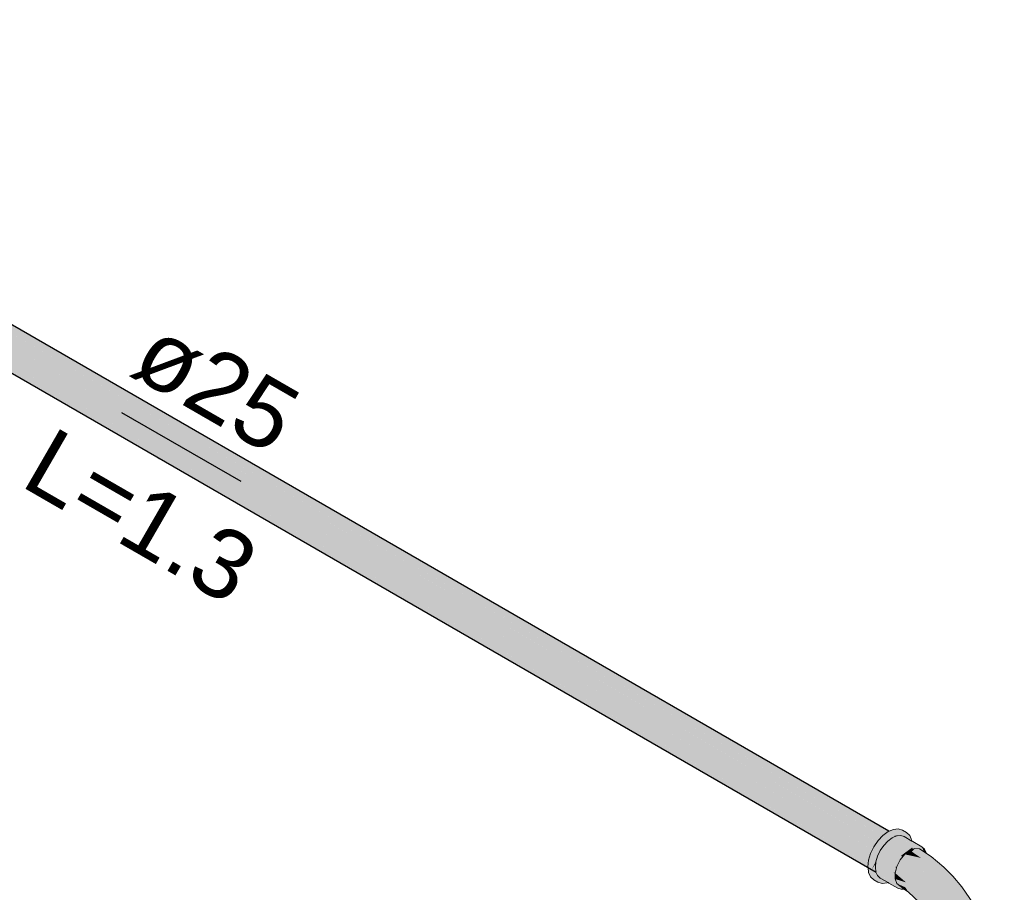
# Model space of a CAD drawing. Header units: millimetres. Extents: x 2 to 902, y -447 to 199.
# Tile 192 of 256: x 39.29 to 42.16, y 88.52 to 91.06. Entities that reach past the tile are written whole.
import ezdxf

# ---------------------------------------------------------------- set-up
doc = ezdxf.new("R2010")
doc.units = ezdxf.units.MM
doc.header["$MEASUREMENT"] = 0
doc.linetypes.add('NULL', pattern=[0])
for name, color, linetype, lineweight in [('AF-Condutos', 4, 'Continuous', 25), ('AF-Conexões', 9, 'Continuous', 18), ('AF-Sentido conduto', 9, 'Continuous', 30), ('AF-Textos conduto', 7, 'Continuous', 9)]:
    doc.layers.add(name, color=color, linetype=linetype, lineweight=lineweight)
doc.styles.add('Arial', font='arial.ttf')

msp = doc.modelspace()

# ---------------------------------------------------------------- hatches: boundary and pattern name
at = {"layer": 'AF-Condutos', "linetype": 'Continuous'}
for points in [[(37.7672, 91.0336), (37.7222, 91.0598), (37.7043, 91.0516), (37.6872, 91.0353), (37.6738, 91.0137), (37.7597, 90.9635), (37.7782, 90.9528), (37.7781, 90.9535), (37.7598, 90.964), (37.7781, 90.9535), (37.7782, 90.9528), (41.7836, 88.6409), (37.7743, 90.9844), (37.7627, 90.9912), (37.7743, 90.9845), (37.7743, 90.985), (37.7627, 90.9917), (37.7743, 90.985), (37.7743, 90.9845), (41.7969, 88.6625), (37.7709, 91.0128), (37.7653, 91.016), (37.7709, 91.0128), (37.7708, 91.0132), (37.7654, 91.0164), (37.7708, 91.0132), (37.7709, 91.0128), (41.8141, 88.6789), (37.7684, 91.0329)], [(37.768, 91.0409), (37.7674, 91.0411), (37.7222, 91.0598), (37.7672, 91.0338), (37.7684, 91.0331), (37.7678, 91.0385), (37.7684, 91.0331), (37.7222, 91.0598), (37.7684, 91.0329), (41.832, 88.687)], [(41.8206, 88.7012), (37.7378, 91.0584), (41.8136, 88.6976), (41.8151, 88.6972), (41.8186, 88.6997), (41.8212, 88.7009)], [(41.8125, 88.6983), (37.7684, 91.0329), (41.8007, 88.6867), (41.8012, 88.6863), (41.8015, 88.6867), (41.8034, 88.6886), (41.8148, 88.697)], [(37.7298, 90.9536), (37.757, 90.9379), (37.7818, 90.9236), (41.7762, 88.6177), (37.7817, 90.9239), (37.757, 90.9382), (37.7817, 90.9239), (41.7762, 88.6177), (37.7782, 90.9527), (37.7597, 90.9635), (37.73, 90.9538), (37.7597, 90.9635), (37.7465, 90.9712), (37.6738, 91.0137), (37.6665, 90.9904), (37.6665, 90.9696), (37.7155, 90.9414), (37.7172, 90.9404), (37.7549, 90.9186), (37.6665, 90.9696), (37.7549, 90.9184), (37.7845, 90.9013), (41.7762, 88.5969), (37.7844, 90.9016), (37.783, 90.9134), (37.7561, 90.9291), (37.7241, 90.9476), (37.7561, 90.9291), (37.783, 90.9134), (37.7844, 90.9016), (41.7762, 88.5969), (37.7818, 90.9233), (37.757, 90.9377), (37.7312, 90.9528)], [(41.7716, 88.6479), (41.7728, 88.6472), (41.7769, 88.6558), (41.7859, 88.6689), (41.7838, 88.6701), (37.7627, 90.9912)], [(41.7988, 88.6877), (37.7653, 91.016), (41.7852, 88.6694), (41.786, 88.669), (41.7866, 88.6699), (41.7891, 88.6736), (41.8012, 88.6863)], [(37.707, 90.9357), (37.7075, 90.9355), (37.7108, 90.9335), (37.7135, 90.932), (37.7149, 90.9321), (37.7135, 90.932), (37.7539, 90.9087), (37.7858, 90.8902), (41.7836, 88.5821), (37.7845, 90.9012), (37.7549, 90.9184), (37.7288, 90.9335), (37.7174, 90.9401), (37.7168, 90.9399), (37.7135, 90.9385), (37.7089, 90.9365), (37.7135, 90.9385), (37.7168, 90.9399), (37.7174, 90.9401), (37.7172, 90.9403), (37.715, 90.941), (37.7172, 90.9403), (37.7154, 90.9413), (37.6665, 90.9696), (37.6738, 90.9549)], [(41.7625, 88.6257), (41.7676, 88.6363), (41.7728, 88.6471), (41.7711, 88.6481), (37.7597, 90.9635)], [(37.7298, 90.9536), (37.7818, 90.9233), (41.7762, 88.6177), (37.7818, 90.9236)], [(41.7597, 88.5977), (41.7606, 88.6059), (41.7586, 88.6071), (37.7549, 90.9184), (41.7595, 88.5961)], [(41.7589, 88.607), (41.7606, 88.606), (41.7617, 88.6165), (41.7641, 88.6247), (41.7627, 88.6255), (37.7818, 90.9233)], [(41.8136, 88.6976), (41.8148, 88.697), (41.815, 88.6971)], [(41.7642, 88.6247), (41.7676, 88.6363), (41.7625, 88.6257)], [(41.7599, 88.5958), (41.7597, 88.5977), (41.7595, 88.5961)]]:
    msp.add_hatch(color=151, dxfattribs=at).paths.add_polyline_path(points)
at = {"layer": 'AF-Conexões', "linetype": 'Continuous'}
for points in [[(41.7887, 88.5528), (41.8009, 88.5491), (41.8151, 88.5505), (41.7794, 88.5615), (41.7721, 88.5888), (41.7855, 88.5769), (41.7847, 88.5786), (41.7767, 88.5861), (41.7715, 88.5909), (41.7717, 88.589), (41.7715, 88.5909), (41.7887, 88.649), (41.8151, 88.6818), (41.8346, 88.6931), (41.8456, 88.6994), (41.833, 88.6941), (41.8456, 88.6994), (41.8814, 88.6884), (41.872, 88.6971), (41.8598, 88.7008), (41.872, 88.6971), (41.8602, 88.7039), (41.848, 88.7076), (41.8338, 88.7062), (41.831, 88.6952), (41.8304, 88.6929), (41.831, 88.6952), (41.8338, 88.7062), (41.8212, 88.7009), (41.8186, 88.6997), (41.8034, 88.6886), (41.8009, 88.6668), (41.8034, 88.6886), (41.7891, 88.6736), (41.7769, 88.6558), (41.7794, 88.6295), (41.7735, 88.6097), (41.7794, 88.6295), (41.7769, 88.6558), (41.7676, 88.6363), (41.7617, 88.6165), (41.7597, 88.5977), (41.7614, 88.5949), (41.7735, 88.5745), (41.7614, 88.5949), (41.7597, 88.5977), (41.7599, 88.5958), (41.7617, 88.5813), (41.7676, 88.5683), (41.7769, 88.5596)], [(41.8151, 88.5505), (41.8181, 88.5517), (41.8177, 88.5519), (41.8157, 88.5531), (41.8156, 88.5531), (41.8067, 88.5583), (41.8057, 88.5589), (41.7956, 88.5647), (41.8181, 88.5517), (41.8209, 88.5501), (41.8465, 88.5353), (41.8218, 88.5507), (41.8465, 88.5353), (41.8567, 88.5321), (41.865, 88.533), (41.8507, 88.5436), (41.8338, 88.5534), (41.8387, 88.5425), (41.8221, 88.5509), (41.8193, 88.5523), (41.8221, 88.5509), (41.8387, 88.5425), (41.823, 88.5516), (41.8387, 88.5425), (41.8338, 88.5534), (41.8299, 88.5566), (41.8292, 88.5561), (41.8259, 88.5537), (41.8246, 88.5527), (41.8245, 88.5527), (41.8208, 88.5529), (41.8245, 88.5527), (41.8246, 88.5527), (41.8259, 88.5537), (41.8292, 88.5561), (41.8299, 88.5566), (41.8298, 88.5567), (41.8299, 88.5566), (41.8304, 88.5569), (41.8299, 88.5566), (41.8338, 88.5534), (41.8332, 88.5582), (41.8326, 88.5586), (41.8332, 88.5582), (41.8334, 88.5565), (41.8338, 88.5534), (41.8392, 88.5522), (41.8338, 88.5534), (41.8444, 88.5473), (41.8507, 88.5436), (41.8438, 88.5488), (41.8428, 88.5514), (41.8393, 88.5605), (41.8392, 88.5607), (41.8387, 88.5621), (41.8386, 88.5624), (41.8387, 88.5621), (41.8375, 88.5621), (41.8387, 88.5611), (41.8391, 88.5607), (41.8375, 88.5621), (41.8331, 88.5589), (41.8375, 88.5621), (41.8387, 88.5621), (41.8386, 88.5624), (41.8387, 88.5624), (41.8387, 88.5624), (41.8387, 88.563), (41.8384, 88.5628), (41.8387, 88.563), (41.8387, 88.5658), (41.8387, 88.5663), (41.8371, 88.5661), (41.8387, 88.5663), (41.8387, 88.5673), (41.8387, 88.5759), (41.8338, 88.5828), (41.8367, 88.5672), (41.8338, 88.5828), (41.8331, 88.5765), (41.8321, 88.5671), (41.8338, 88.5828), (41.8387, 88.5797), (41.842, 88.5921), (41.8387, 88.5993), (41.8567, 88.6305), (41.8465, 88.6156), (41.8567, 88.6305), (41.8887, 88.6539), (41.8892, 88.6516), (41.8898, 88.6486), (41.8911, 88.6531), (41.8897, 88.6485), (41.8923, 88.6541), (41.892, 88.6563), (41.8923, 88.6541), (41.8898, 88.6486), (41.8927, 88.6497), (41.894, 88.6502), (41.8936, 88.655), (41.894, 88.6502), (41.894, 88.6554), (41.894, 88.6512), (41.8944, 88.6504), (41.8961, 88.651), (41.8971, 88.6509), (41.8969, 88.6513), (41.8971, 88.6509), (41.9091, 88.6498), (41.9175, 88.6443), (41.9185, 88.6436), (41.9195, 88.643), (41.9169, 88.6491), (41.9033, 88.6537), (41.8979, 88.6517), (41.8948, 88.656), (41.8979, 88.6517), (41.9033, 88.6537), (41.9169, 88.6491), (41.9195, 88.643), (41.9216, 88.6415), (41.9229, 88.6407), (41.9179, 88.649), (41.9229, 88.6407), (41.9192, 88.6489), (41.9161, 88.6558), (41.9041, 88.654), (41.9161, 88.6558), (41.9078, 88.6554), (41.9013, 88.655), (41.895, 88.6562), (41.9013, 88.655), (41.9078, 88.6554), (41.9161, 88.6558), (41.9103, 88.6563), (41.8976, 88.6574), (41.8961, 88.657), (41.8976, 88.6574), (41.8967, 88.6575), (41.894, 88.6578), (41.8921, 88.6567), (41.8888, 88.6547), (41.8921, 88.6567), (41.894, 88.6578), (41.8922, 88.657), (41.8889, 88.6556), (41.8896, 88.6559), (41.8893, 88.6589), (41.8896, 88.6559), (41.8922, 88.657), (41.894, 88.6578), (41.8927, 88.6585), (41.8894, 88.6604), (41.8927, 88.6585), (41.894, 88.6578), (41.8928, 88.6587), (41.8895, 88.6613), (41.894, 88.6578), (41.8952, 88.6579), (41.8939, 88.6607), (41.8952, 88.6579), (41.9059, 88.6589), (41.8907, 88.6677), (41.9059, 88.6589), (41.894, 88.6578), (41.9161, 88.6558), (41.8905, 88.6706), (41.8891, 88.6714), (41.8894, 88.6706), (41.8901, 88.6691), (41.8903, 88.669), (41.8903, 88.6687), (41.8902, 88.668), (41.8903, 88.6687), (41.8903, 88.669), (41.8901, 88.669), (41.8901, 88.6691), (41.888, 88.6693), (41.8901, 88.6691), (41.8879, 88.6703), (41.8901, 88.6691), (41.8894, 88.6706), (41.8891, 88.6714), (41.8878, 88.6706), (41.8891, 88.6714), (41.8876, 88.6722), (41.8651, 88.6852), (41.8601, 88.6888), (41.8542, 88.6919), (41.8491, 88.6945), (41.8538, 88.6917), (41.8491, 88.6945), (41.8517, 88.6908), (41.859, 88.6887), (41.8517, 88.6908), (41.853, 88.6889), (41.8535, 88.6882), (41.855, 88.6883), (41.8889, 88.6618), (41.8889, 88.6616), (41.8889, 88.6618), (41.8446, 88.6873), (41.889, 88.6607), (41.8894, 88.6605), (41.889, 88.6607), (41.889, 88.6606), (41.8891, 88.6601), (41.889, 88.6606), (41.8813, 88.6523), (41.8686, 88.6431), (41.8813, 88.6523), (41.889, 88.6606), (41.889, 88.6607), (41.8431, 88.6872), (41.8304, 88.6817), (41.8176, 88.6725), (41.8254, 88.6781), (41.8304, 88.6817), (41.8348, 88.6836), (41.8354, 88.6839), (41.8367, 88.6864), (41.8368, 88.6865), (41.8367, 88.6863), (41.8394, 88.6903), (41.839, 88.688), (41.8388, 88.6867), (41.8176, 88.5625), (41.8431, 88.6872), (41.8407, 88.6893), (41.8409, 88.6895), (41.8407, 88.6893), (41.8431, 88.6872), (41.8433, 88.6881), (41.844, 88.6917), (41.8433, 88.6881), (41.8433, 88.6872), (41.8433, 88.6872), (41.8446, 88.6873), (41.8441, 88.6876), (41.8445, 88.6877), (41.8441, 88.6876), (41.8446, 88.6873), (41.8456, 88.6874), (41.8456, 88.6882), (41.8456, 88.6874), (41.8487, 88.6877), (41.8508, 88.6879), (41.8483, 88.6894), (41.8456, 88.6929), (41.8483, 88.6894), (41.8508, 88.6879), (41.8535, 88.6882), (41.8499, 88.69), (41.8471, 88.6939), (41.8499, 88.69), (41.8535, 88.6882), (41.8517, 88.6908), (41.8478, 88.6945), (41.8517, 88.6908), (41.8487, 88.6951), (41.8456, 88.6994), (41.8403, 88.6963), (41.8363, 88.6921), (41.8403, 88.6963), (41.8346, 88.6931), (41.8352, 88.691), (41.8347, 88.6905), (41.8348, 88.685), (41.8347, 88.6905), (41.8352, 88.691), (41.8346, 88.6931), (41.8244, 88.6872), (41.8218, 88.6834), (41.8298, 88.6853), (41.8266, 88.6802), (41.8298, 88.6853), (41.8218, 88.6834), (41.8244, 88.6872), (41.8151, 88.6818), (41.8202, 88.6811), (41.8171, 88.6764), (41.8251, 88.6804), (41.8171, 88.6764), (41.8167, 88.6759), (41.8238, 88.6789), (41.8219, 88.677), (41.8238, 88.6789), (41.8167, 88.6759), (41.8162, 88.6752), (41.8117, 88.6685), (41.8162, 88.6752), (41.8167, 88.6759), (41.8171, 88.6764), (41.8202, 88.6811), (41.8151, 88.6818), (41.8112, 88.6736), (41.8068, 88.6646), (41.811, 88.6676), (41.8068, 88.6646), (41.8034, 88.6575), (41.8019, 88.6542), (41.8021, 88.6546), (41.8023, 88.6549), (41.8031, 88.6561), (41.804, 88.6581), (41.8058, 88.6599), (41.7956, 88.645), (41.7979, 88.6484), (41.8019, 88.6542), (41.8151, 88.6818), (41.8105, 88.676), (41.7967, 88.659), (41.7887, 88.649), (41.7826, 88.6261), (41.7868, 88.6322), (41.7903, 88.6373), (41.7868, 88.6322), (41.7826, 88.6261), (41.7778, 88.6081), (41.7826, 88.6261), (41.7887, 88.649), (41.7814, 88.6242), (41.7745, 88.6011), (41.7715, 88.5909), (41.7847, 88.6186), (41.7878, 88.6288), (41.7829, 88.6122), (41.7812, 88.5965), (41.7829, 88.5828), (41.823, 88.5538), (41.8288, 88.5563), (41.823, 88.5538), (41.823, 88.5538), (41.823, 88.5538), (41.7848, 88.5814), (41.7829, 88.5828), (41.7829, 88.5825), (41.7829, 88.5828), (41.7827, 88.584), (41.7826, 88.5851), (41.7822, 88.5844), (41.7826, 88.5851), (41.7812, 88.5965), (41.7803, 88.6036), (41.7811, 88.5956), (41.7803, 88.6036), (41.7783, 88.5968), (41.7803, 88.6036), (41.7803, 88.6038), (41.7761, 88.5977), (41.7776, 88.5945), (41.7761, 88.5977), (41.7715, 88.5909), (41.7761, 88.5896), (41.7803, 88.5884), (41.7761, 88.5896), (41.7715, 88.5909), (41.7757, 88.5883), (41.78, 88.5857), (41.7799, 88.5851), (41.78, 88.5857), (41.7757, 88.5883), (41.7715, 88.5909), (41.7754, 88.5873), (41.7767, 88.5861), (41.7799, 88.5844), (41.7799, 88.5843), (41.7799, 88.5844), (41.7767, 88.5861), (41.7798, 88.5835), (41.7767, 88.5861), (41.7798, 88.5833), (41.7832, 88.5801), (41.7831, 88.5807), (41.7832, 88.5801), (41.7847, 88.5786), (41.7843, 88.5797), (41.783, 88.5824), (41.7878, 88.572), (41.7894, 88.5682), (41.7878, 88.572), (41.7871, 88.5733), (41.7856, 88.5767), (41.7855, 88.5769), (41.7721, 88.5888), (41.7729, 88.5858), (41.7754, 88.5764), (41.7901, 88.5668), (41.7754, 88.5764), (41.7794, 88.5615), (41.793, 88.5603), (41.801, 88.5597), (41.793, 88.5603), (41.7794, 88.5615), (41.7946, 88.5568), (41.8088, 88.5524)], [(41.8876, 88.6722), (41.8872, 88.6754), (41.8857, 88.6789), (41.8814, 88.6884), (41.8751, 88.6903), (41.8609, 88.6947), (41.8519, 88.6975), (41.8456, 88.6994), (41.8508, 88.6967), (41.8573, 88.6932), (41.8647, 88.6893), (41.8573, 88.6932), (41.8508, 88.6967), (41.8456, 88.6994), (41.8501, 88.6961), (41.8553, 88.6924), (41.8501, 88.6961), (41.8456, 88.6994), (41.8487, 88.6951), (41.8491, 88.6945), (41.8542, 88.6919), (41.8601, 88.6888), (41.8651, 88.6852), (41.883, 88.6749), (41.8843, 88.6741), (41.8824, 88.6799), (41.8838, 88.6795), (41.8824, 88.6799), (41.8843, 88.6741), (41.8853, 88.6735)], [(41.8385, 88.6852), (41.8388, 88.6867), (41.839, 88.688), (41.8394, 88.6903), (41.8376, 88.687), (41.8394, 88.6903), (41.8368, 88.6865), (41.8368, 88.6864), (41.8369, 88.6865), (41.8368, 88.6864), (41.8368, 88.6865), (41.8367, 88.6864), (41.8354, 88.6839), (41.8361, 88.6842), (41.8374, 88.6866), (41.8361, 88.6842), (41.837, 88.6846)], [(41.8894, 88.6605), (41.8446, 88.6873), (41.8431, 88.6872)], [(41.855, 88.6883), (41.8446, 88.6873), (41.8889, 88.6618)], [(41.804, 88.6581), (41.8031, 88.6561), (41.8054, 88.6594), (41.8058, 88.6599)], [(42.0205, 88.2043), (42.0207, 88.2073), (42.0216, 88.2258), (42.0277, 88.2104), (42.0285, 88.2107), (42.0285, 88.2103), (42.0286, 88.1573), (42.0396, 88.1489), (42.054, 88.1426), (42.0708, 88.1386), (42.0604, 88.141), (42.0299, 88.1433), (42.0402, 88.1409), (42.0472, 88.1404), (42.0654, 88.139), (42.0472, 88.1404), (42.0402, 88.1409), (42.0637, 88.1353), (42.0727, 88.1359), (42.0795, 88.1365), (42.0727, 88.1359), (42.0637, 88.1353), (42.0888, 88.1293), (42.1015, 88.1312), (42.123, 88.1346), (42.1304, 88.1357), (42.1026, 88.1361), (42.1304, 88.1357), (42.0999, 88.138), (42.0888, 88.1372), (42.1068, 88.1385), (42.1068, 88.1973), (42.0888, 88.196), (42.1068, 88.1973), (42.1068, 88.1385), (42.1236, 88.1426), (42.138, 88.1489), (42.149, 88.1573), (42.1492, 88.2102), (42.149, 88.2103), (42.1482, 88.211), (42.1452, 88.2132), (42.138, 88.2077), (42.1452, 88.2132), (42.1482, 88.211), (42.149, 88.2103), (42.1492, 88.2102), (42.1493, 88.2164), (42.149, 88.2161), (42.1494, 88.2175), (42.1493, 88.2182), (42.149, 88.218), (42.1483, 88.2178), (42.149, 88.218), (42.1493, 88.2182), (42.1486, 88.2248), (42.1493, 88.2182), (42.1494, 88.2175), (42.1494, 88.2182), (42.1494, 88.2175), (42.1495, 88.2183), (42.1506, 88.2228), (42.1498, 88.2259), (42.1506, 88.2228), (42.1516, 88.2273), (42.1503, 88.2262), (42.1516, 88.2273), (42.15, 88.2292), (42.1516, 88.2273), (42.156, 88.2465), (42.149, 88.2562), (42.1478, 88.2564), (42.1485, 88.2483), (42.1494, 88.2374), (42.1422, 88.2274), (42.1476, 88.224), (42.1422, 88.2274), (42.1458, 88.2225), (42.1471, 88.2206), (42.1458, 88.2225), (42.1452, 88.2233), (42.1442, 88.2212), (42.1435, 88.2206), (42.1425, 88.2198), (42.1396, 88.2174), (42.1436, 88.2199), (42.1396, 88.2174), (42.1373, 88.2133), (42.1236, 88.2014), (42.1399, 88.2144), (42.1417, 88.2158), (42.1399, 88.2144), (42.1413, 88.2149), (42.1423, 88.2154), (42.1443, 88.2161), (42.1423, 88.2154), (42.1413, 88.2149), (42.1399, 88.2144), (42.1236, 88.2014), (42.1392, 88.2104), (42.1447, 88.2136), (42.1458, 88.2168), (42.1447, 88.2136), (42.1236, 88.2014), (42.0708, 88.1974), (42.1086, 88.2002), (42.1236, 88.2014), (42.0861, 88.2014), (42.054, 88.2014), (42.0396, 88.2077), (42.029, 88.2106), (42.0286, 88.2103), (42.029, 88.2106), (42.0396, 88.2077), (42.054, 88.2014), (42.033, 88.2127), (42.0299, 88.2113), (42.0286, 88.2107), (42.0299, 88.2113), (42.033, 88.2127), (42.0324, 88.2132), (42.033, 88.2127), (42.054, 88.2014), (42.0338, 88.2131), (42.0353, 88.2122), (42.0509, 88.2031), (42.054, 88.2014), (42.0527, 88.2031), (42.054, 88.2014), (42.0638, 88.2014), (42.0611, 88.2026), (42.0485, 88.2086), (42.0611, 88.2026), (42.0638, 88.2014), (42.0616, 88.2026), (42.0638, 88.2014), (42.0754, 88.2014), (42.0861, 88.2014), (42.0805, 88.2017), (42.076, 88.2019), (42.0738, 88.2018), (42.076, 88.2019), (42.0731, 88.202), (42.0729, 88.202), (42.0941, 88.201), (42.1061, 88.2468), (42.1292, 88.2503), (42.1311, 88.2238), (42.1296, 88.2451), (42.1292, 88.2503), (42.1282, 88.247), (42.1292, 88.2503), (42.1262, 88.2498), (42.1061, 88.2468), (42.1228, 88.2301), (42.1061, 88.2468), (42.1052, 88.2433), (42.1071, 88.2419), (42.1052, 88.2433), (42.0941, 88.201), (42.1146, 88.2041), (42.132, 88.2112), (42.13, 88.2104), (42.1276, 88.2094), (42.1199, 88.2063), (42.1193, 88.206), (42.119, 88.2059), (42.1203, 88.205), (42.1208, 88.2051), (42.1203, 88.205), (42.119, 88.2059), (42.1201, 88.205), (42.1222, 88.2031), (42.1255, 88.2058), (42.1222, 88.2031), (42.1201, 88.205), (42.119, 88.2059), (42.1146, 88.2041), (42.1101, 88.2034), (42.1121, 88.2031), (42.1236, 88.2014), (42.12, 88.205), (42.122, 88.2029), (42.1236, 88.2014), (42.1269, 88.206), (42.1286, 88.2084), (42.1236, 88.2014), (42.1373, 88.2133), (42.1396, 88.2174), (42.1442, 88.2212), (42.1497, 88.2331), (42.1478, 88.2572), (42.1437, 88.2637), (42.1445, 88.2596), (42.1431, 88.2607), (42.1445, 88.2596), (42.1437, 88.2637), (42.1429, 88.2647), (42.1417, 88.2665), (42.1394, 88.2635), (42.1252, 88.2742), (42.1181, 88.2795), (42.1066, 88.2881), (42.1181, 88.2795), (42.1252, 88.2742), (42.1394, 88.2635), (42.1417, 88.2665), (42.1429, 88.2647), (42.1437, 88.2637), (42.1428, 88.268), (42.1312, 88.281), (42.1223, 88.2911), (42.1068, 88.3023), (42.0971, 88.2953), (42.0915, 88.2912), (42.0851, 88.2379), (42.0915, 88.2912), (42.1068, 88.3023), (42.1223, 88.2911), (42.1428, 88.268), (42.1437, 88.2637), (42.1468, 88.2594), (42.1437, 88.2637), (42.1478, 88.2572), (42.1477, 88.2581), (42.1455, 88.2858), (42.1387, 88.3222), (42.136, 88.3169), (42.1275, 88.3142), (42.136, 88.3169), (42.1387, 88.3222), (42.1272, 88.3631), (42.1283, 88.3537), (42.1187, 88.3585), (42.1114, 88.3328), (42.1187, 88.3585), (42.1283, 88.3537), (42.1272, 88.3631), (42.1087, 88.4112), (42.1068, 88.4039), (42.098, 88.4), (42.0967, 88.3749), (42.09, 88.3421), (42.0967, 88.3749), (42.098, 88.4), (42.1068, 88.4039), (42.1087, 88.4112), (42.0985, 88.433), (42.0917, 88.4442), (42.066, 88.4902), (42.0816, 88.4442), (42.066, 88.4902), (42.0328, 88.5389), (42.0062, 88.5699), (41.9805, 88.596), (42.0155, 88.5568), (42.0335, 88.5258), (42.0565, 88.4844), (42.0569, 88.4573), (42.0785, 88.4166), (42.0569, 88.4573), (42.0537, 88.4282), (42.068, 88.3818), (42.0688, 88.3427), (42.068, 88.3818), (42.0537, 88.4282), (42.0569, 88.4573), (42.0565, 88.4844), (42.0335, 88.5258), (42.0324, 88.4963), (42.0335, 88.5258), (42.0155, 88.5568), (41.9805, 88.596), (41.9431, 88.6274), (41.9748, 88.5959), (42.0014, 88.5596), (41.9748, 88.5959), (41.9431, 88.6274), (41.9359, 88.6321), (41.9317, 88.6349), (41.9294, 88.6364), (41.9307, 88.6336), (41.9313, 88.6321), (41.9319, 88.6308), (41.9313, 88.6321), (41.9307, 88.6336), (41.9294, 88.6364), (41.9289, 88.6367), (41.9091, 88.6498), (41.8961, 88.651), (41.9296, 88.6315), (41.9295, 88.632), (41.9296, 88.6315), (41.9312, 88.6305), (41.9326, 88.6293), (41.9312, 88.6305), (41.9296, 88.6315), (41.9297, 88.6306), (41.9297, 88.6303), (41.9311, 88.6297), (41.9297, 88.6303), (41.9299, 88.629), (41.9311, 88.6294), (41.9329, 88.6286), (41.9311, 88.6294), (41.933, 88.6284), (41.9346, 88.6276), (41.933, 88.6284), (41.9311, 88.6294), (41.9331, 88.6282), (41.9311, 88.6294), (41.9299, 88.629), (41.9302, 88.6265), (41.9303, 88.6257), (41.9308, 88.6266), (41.9303, 88.6257), (41.9291, 88.6108), (41.929, 88.6104), (41.9295, 88.6105), (41.9313, 88.6175), (41.9305, 88.6239), (41.9313, 88.6175), (41.9307, 88.6258), (41.9336, 88.6272), (41.9307, 88.6258), (41.9313, 88.6175), (41.9295, 88.6105), (41.9324, 88.608), (41.9456, 88.5971), (41.9413, 88.61), (41.9353, 88.6234), (41.9413, 88.61), (41.9358, 88.6265), (41.9345, 88.6273), (41.9341, 88.6262), (41.9341, 88.626), (41.9349, 88.6242), (41.9341, 88.626), (41.9315, 88.6156), (41.9341, 88.626), (41.9313, 88.6168), (41.9341, 88.626), (41.934, 88.6262), (41.9336, 88.627), (41.934, 88.6262), (41.9341, 88.626), (41.9341, 88.6262), (41.9345, 88.6273), (41.9358, 88.6265), (41.9681, 88.5899), (41.9358, 88.6265), (41.9456, 88.5971), (41.9764, 88.5668), (42.0054, 88.533), (41.9764, 88.5668), (41.9456, 88.5971), (41.9265, 88.6005), (41.921, 88.5821), (41.9316, 88.5709), (41.9722, 88.5429), (41.9922, 88.5022), (42.0279, 88.468), (41.9922, 88.5022), (41.9722, 88.5429), (41.9316, 88.5709), (41.9493, 88.542), (41.9316, 88.5709), (41.8989, 88.6053), (41.877, 88.6113), (41.8815, 88.6207), (41.8814, 88.6204), (41.877, 88.6113), (41.8785, 88.6109), (41.8989, 88.6053), (41.921, 88.5821), (41.9265, 88.6005), (41.9279, 88.6002), (41.9288, 88.6083), (41.9279, 88.6002), (41.9456, 88.5971), (41.9295, 88.6105), (41.929, 88.6104), (41.9291, 88.6108), (41.9303, 88.6257), (41.9302, 88.6265), (41.9299, 88.629), (41.9297, 88.6303), (41.9297, 88.6306), (41.9296, 88.6315), (41.8961, 88.651), (41.8877, 88.6417), (41.8874, 88.6413), (41.8876, 88.6412), (41.9138, 88.6235), (41.8858, 88.6296), (41.8665, 88.6339), (41.8535, 88.6177), (41.8717, 88.6003), (41.8809, 88.5915), (41.8535, 88.6177), (41.8438, 88.5988), (41.8891, 88.5616), (41.9182, 88.5567), (41.8891, 88.5616), (41.9091, 88.5262), (41.9406, 88.5253), (41.9623, 88.4954), (42.0058, 88.4641), (42.0317, 88.4151), (42.0058, 88.4641), (41.9623, 88.4954), (41.9406, 88.5253), (41.9091, 88.5262), (41.9383, 88.5041), (41.9661, 88.4598), (41.9823, 88.4636), (41.9661, 88.4598), (41.9891, 88.4288), (42.0124, 88.4033), (42.0415, 88.3693), (42.0551, 88.3215), (42.0723, 88.2886), (42.0551, 88.3215), (42.0415, 88.3693), (42.0124, 88.4033), (41.9891, 88.4288), (41.9661, 88.4598), (41.9383, 88.5041), (41.9091, 88.5262), (41.8891, 88.5616), (41.8438, 88.5988), (41.8387, 88.5795), (41.8704, 88.5521), (41.8387, 88.5621), (41.8438, 88.5488), (41.8684, 88.5378), (41.8773, 88.5239), (41.9097, 88.4942), (41.9303, 88.4736), (41.9379, 88.4658), (41.9202, 88.4886), (41.9308, 88.475), (41.9379, 88.4658), (41.9383, 88.4681), (41.9406, 88.4818), (41.9156, 88.4954), (41.9406, 88.4818), (41.9082, 88.5065), (41.9033, 88.5101), (41.9406, 88.4818), (41.9379, 88.4658), (41.9724, 88.4331), (41.9919, 88.394), (42.0144, 88.3664), (42.0346, 88.3386), (42.0144, 88.3664), (41.9919, 88.394), (41.9724, 88.4331), (41.9736, 88.4163), (42.0035, 88.3579), (42.0247, 88.3257), (42.0135, 88.3226), (42.0166, 88.3084), (42.0238, 88.2742), (42.0254, 88.2833), (42.027, 88.292), (42.0432, 88.2936), (42.0634, 88.259), (42.0486, 88.2843), (42.0432, 88.2936), (42.0321, 88.2925), (42.0312, 88.2885), (42.0441, 88.2779), (42.0312, 88.2885), (42.0321, 88.2925), (42.027, 88.292), (42.0303, 88.2844), (42.027, 88.292), (42.0238, 88.2742), (42.0289, 88.2784), (42.0372, 88.2682), (42.0289, 88.2784), (42.0238, 88.2742), (42.0252, 88.2625), (42.0264, 88.2677), (42.0267, 88.2689), (42.0264, 88.2677), (42.0314, 88.2602), (42.0264, 88.2677), (42.0259, 88.2654), (42.0252, 88.2625), (42.0269, 88.2611), (42.0252, 88.2625), (42.0264, 88.2532), (42.0282, 88.2557), (42.0302, 88.2585), (42.0282, 88.2557), (42.0264, 88.2532), (42.0288, 88.2531), (42.0264, 88.2532), (42.0296, 88.227), (42.0313, 88.2427), (42.0324, 88.2529), (42.0296, 88.227), (42.0385, 88.2159), (42.0457, 88.2482), (42.0536, 88.2072), (42.0463, 88.2114), (42.0419, 88.214), (42.0374, 88.2147), (42.0329, 88.2136), (42.0374, 88.2147), (42.0398, 88.2143), (42.0419, 88.214), (42.0407, 88.2147), (42.0393, 88.2155), (42.039, 88.2154), (42.0393, 88.2155), (42.0536, 88.2072), (42.051, 88.2207), (42.0499, 88.2264), (42.0457, 88.2482), (42.0391, 88.2182), (42.0385, 88.2159), (42.038, 88.2162), (42.0385, 88.2159), (42.0381, 88.2164), (42.0379, 88.2163), (42.0381, 88.2164), (42.0376, 88.2171), (42.0362, 88.2188), (42.0371, 88.2167), (42.0349, 88.2151), (42.0371, 88.2167), (42.0358, 88.2175), (42.0371, 88.2167), (42.0362, 88.2188), (42.0346, 88.2182), (42.0362, 88.2188), (42.0351, 88.2202), (42.0322, 88.2238), (42.0332, 88.219), (42.0322, 88.2238), (42.0306, 88.2205), (42.0286, 88.2161), (42.0304, 88.22), (42.0322, 88.2238), (42.0296, 88.227), (42.0274, 88.2444), (42.0267, 88.2504), (42.0209, 88.2378), (42.0267, 88.2504), (42.0264, 88.2532), (42.0216, 88.2465), (42.0199, 88.239), (42.0192, 88.2361), (42.0192, 88.2066), (42.0192, 88.2033), (42.0192, 88.1773), (42.0216, 88.167), (42.0276, 88.2096), (42.0276, 88.1585), (42.0277, 88.2097), (42.0276, 88.1585), (42.0285, 88.2103), (42.0285, 88.2107), (42.0277, 88.2104), (42.0216, 88.2077), (42.0216, 88.2051), (42.0208, 88.2045), (42.0216, 88.2051), (42.0216, 88.2077), (42.0277, 88.2104), (42.0216, 88.2258), (42.0207, 88.2073)], [(41.8891, 88.6516), (41.8887, 88.6539), (41.8738, 88.643), (41.8728, 88.6423), (41.8736, 88.6427), (41.8728, 88.6423), (41.8734, 88.6425), (41.8884, 88.651), (41.8734, 88.6425), (41.8728, 88.6423), (41.862, 88.6344), (41.8567, 88.6305), (41.8619, 88.6343), (41.8567, 88.6305), (41.8581, 88.6274), (41.8585, 88.6276), (41.8586, 88.6278), (41.86, 88.6305), (41.8607, 88.6318), (41.8614, 88.6332), (41.8732, 88.6422), (41.8614, 88.6332), (41.8607, 88.6318), (41.86, 88.6305), (41.8586, 88.6278), (41.8585, 88.6276), (41.8622, 88.6305), (41.8659, 88.6334), (41.8697, 88.6379), (41.8659, 88.6334), (41.8622, 88.6305), (41.8585, 88.6276), (41.8581, 88.6274), (41.8584, 88.6274), (41.8581, 88.6274), (41.8583, 88.6271), (41.8593, 88.6249), (41.8616, 88.6278), (41.8638, 88.6305), (41.8645, 88.6314), (41.8662, 88.6335), (41.8665, 88.6339), (41.8765, 88.6418), (41.8813, 88.6455), (41.8881, 88.648), (41.8897, 88.6486), (41.8898, 88.6486)], [(41.8961, 88.651), (41.8898, 88.6486), (41.8881, 88.648), (41.8813, 88.6455), (41.8665, 88.6339), (41.8842, 88.63), (41.8845, 88.6308), (41.8872, 88.6402), (41.8874, 88.6413), (41.8877, 88.6417)], [(41.8874, 88.6413), (41.8872, 88.6402), (41.8845, 88.6308), (41.8842, 88.63), (41.8858, 88.6296), (41.8862, 88.6305), (41.8861, 88.6296), (41.9138, 88.6235), (41.8904, 88.6393), (41.8876, 88.6412)], [(41.8903, 88.669), (41.8901, 88.6691), (41.8901, 88.669)], [(41.9289, 88.6367), (41.9288, 88.6377), (41.9239, 88.6485), (41.9161, 88.6558), (41.9229, 88.6407), (41.9267, 88.6382)], [(41.7803, 88.6037), (41.7812, 88.5965), (41.7823, 88.6067), (41.7825, 88.6087), (41.7829, 88.6122), (41.7812, 88.6067), (41.7829, 88.6122), (41.7847, 88.6186), (41.7832, 88.6153), (41.7715, 88.5909), (41.7804, 88.604), (41.7803, 88.6038)], [(41.8583, 88.6271), (41.8567, 88.6305), (41.8484, 88.6162), (41.8387, 88.5993), (41.8423, 88.596), (41.8429, 88.5954), (41.8438, 88.5988), (41.8456, 88.6024), (41.894, 88.548)], [(41.8861, 88.6296), (41.8862, 88.6305), (41.8858, 88.6296)], [(41.8387, 88.5993), (41.842, 88.5921), (41.8429, 88.5954)], [(41.8387, 88.5798), (41.8338, 88.5828), (41.838, 88.5769), (41.8385, 88.579), (41.8387, 88.5795), (41.8387, 88.5797)], [(41.838, 88.5769), (41.8387, 88.5759), (41.8387, 88.5788), (41.8387, 88.5795), (41.8385, 88.579)], [(41.8386, 88.5624), (41.8387, 88.5621), (41.8387, 88.5624)], [(41.8387, 88.563), (41.8387, 88.5621), (41.8409, 88.5614), (41.8704, 88.5521), (41.8534, 88.5667), (41.849, 88.5705), (41.8387, 88.5795)], [(41.8597, 88.5399), (41.8711, 88.5336), (41.8684, 88.5378), (41.8559, 88.5434), (41.8438, 88.5488), (41.865, 88.533), (41.8671, 88.5332), (41.8711, 88.5336)], [(41.8773, 88.5239), (41.8711, 88.5336), (41.865, 88.533)]]:
    msp.add_hatch(color=161, dxfattribs=at).paths.add_polyline_path(points)
at = {"layer": 'AF-Sentido conduto', "linetype": 'Continuous'}
msp.add_hatch(color=7, dxfattribs=at).paths.add_polyline_path([(39.9369, 89.7181), (39.7602, 89.8949), (39.6955, 89.7828)])

# ---------------------------------------------------------------- linework, layer by layer
at = {"layer": 'AF-Condutos'}
for p, q in [((41.8206, 88.7012), (37.7378, 91.0584)), ((37.7858, 90.8902), (41.7836, 88.5821)), ((41.8212, 88.7009), (41.8206, 88.7012))]:
    msp.add_line(p, q, dxfattribs=at)
at = {"layer": 'AF-Conexões'}
for p, q in [((41.8186, 88.6997), (41.8034, 88.6886)), ((41.8212, 88.7009), (41.8186, 88.6997)), ((41.8338, 88.7062), (41.8212, 88.7009)), ((41.848, 88.7076), (41.8338, 88.7062)), ((41.8602, 88.7039), (41.848, 88.7076)), ((41.872, 88.6971), (41.8602, 88.7039)), ((41.7891, 88.6736), (41.7769, 88.6558)), ((41.8034, 88.6886), (41.7891, 88.6736)), ((41.8176, 88.6725), (41.8058, 88.6599)), ((41.8304, 88.6817), (41.8176, 88.6725)), ((41.8431, 88.6872), (41.8304, 88.6817)), ((41.8446, 88.6873), (41.8431, 88.6872)), ((41.855, 88.6883), (41.8446, 88.6873)), ((41.8651, 88.6852), (41.855, 88.6883)), ((41.8876, 88.6722), (41.8651, 88.6852)), ((41.8814, 88.6884), (41.872, 88.6971)), ((41.8857, 88.6789), (41.8814, 88.6884)), ((41.8872, 88.6754), (41.8857, 88.6789)), ((41.8876, 88.6722), (41.8872, 88.6754)), ((41.8891, 88.6714), (41.8876, 88.6722)), ((41.8905, 88.6706), (41.8891, 88.6714)), ((41.9161, 88.6558), (41.8905, 88.6706)), ((41.7769, 88.6558), (41.7676, 88.6363)), ((41.7956, 88.645), (41.7878, 88.6288)), ((41.8058, 88.6599), (41.7956, 88.645)), ((41.8813, 88.6455), (41.8665, 88.6339)), ((41.8881, 88.648), (41.8813, 88.6455)), ((41.8898, 88.6486), (41.8881, 88.648)), ((41.8961, 88.651), (41.8898, 88.6486)), ((41.9091, 88.6498), (41.8961, 88.651)), ((41.9289, 88.6367), (41.9091, 88.6498)), ((41.9239, 88.6485), (41.9161, 88.6558)), ((41.9288, 88.6377), (41.9239, 88.6485)), ((41.7617, 88.6165), (41.7597, 88.5977)), ((41.7676, 88.6363), (41.7617, 88.6165)), ((41.7878, 88.6288), (41.7829, 88.6122)), ((41.8535, 88.6177), (41.8438, 88.5988)), ((41.8665, 88.6339), (41.8535, 88.6177)), ((41.9289, 88.6367), (41.9288, 88.6377)), ((41.9294, 88.6364), (41.9289, 88.6367)), ((41.9317, 88.6349), (41.9294, 88.6364)), ((41.9359, 88.6321), (41.9317, 88.6349)), ((41.9431, 88.6274), (41.9359, 88.6321)), ((41.9805, 88.596), (41.9431, 88.6274)), ((41.7597, 88.5977), (41.7599, 88.5958)), ((41.7599, 88.5958), (41.7617, 88.5813)), ((41.7829, 88.6122), (41.7812, 88.5965)), ((41.7812, 88.5965), (41.7829, 88.5828)), ((41.8438, 88.5988), (41.8387, 88.5795)), ((42.0062, 88.5699), (41.9805, 88.596)), ((41.7617, 88.5813), (41.7676, 88.5683)), ((41.7676, 88.5683), (41.7769, 88.5596)), ((41.7769, 88.5596), (41.7887, 88.5528)), ((41.7829, 88.5828), (41.783, 88.5824)), ((41.783, 88.5824), (41.7878, 88.572)), ((41.7878, 88.572), (41.7956, 88.5647)), ((41.7956, 88.5647), (41.8181, 88.5517)), ((41.8387, 88.5795), (41.8387, 88.563)), ((41.8387, 88.563), (41.8387, 88.5621)), ((41.8387, 88.5621), (41.8438, 88.5488)), ((42.0328, 88.5389), (42.0062, 88.5699)), ((41.7887, 88.5528), (41.8009, 88.5491)), ((41.8009, 88.5491), (41.8151, 88.5505)), ((41.8151, 88.5505), (41.8181, 88.5517)), ((41.8181, 88.5517), (41.8209, 88.5501)), ((41.8209, 88.5501), (41.8465, 88.5353)), ((41.8438, 88.5488), (41.865, 88.533)), ((41.8465, 88.5353), (41.8567, 88.5321)), ((41.8567, 88.5321), (41.865, 88.533)), ((41.865, 88.533), (41.8773, 88.5239)), ((42.066, 88.4902), (42.0328, 88.5389)), ((41.8773, 88.5239), (41.9097, 88.4942))]:
    msp.add_line(p, q, dxfattribs=at)
at = {"layer": 'AF-Sentido conduto'}
msp.add_lwpolyline([(39.5905, 89.9181), (39.9369, 89.7181)], dxfattribs=at)

# ---------------------------------------------------------------- texts
at = {"layer": 'AF-Textos conduto', "linetype": 'NULL', "char_height": 0.2, "attachment_point": 8, "rotation": 329.9999, "line_spacing_factor": 0.6, "style": 'Arial'}
for s, insert, width in [('ø25', (39.815, 89.9069), 0.962805), ('L=1.3', (39.5965, 89.5284), 1.413415)]:
    msp.add_mtext(s, dxfattribs=dict(at, insert=insert, width=width))

doc.saveas('drawing.dxf')
